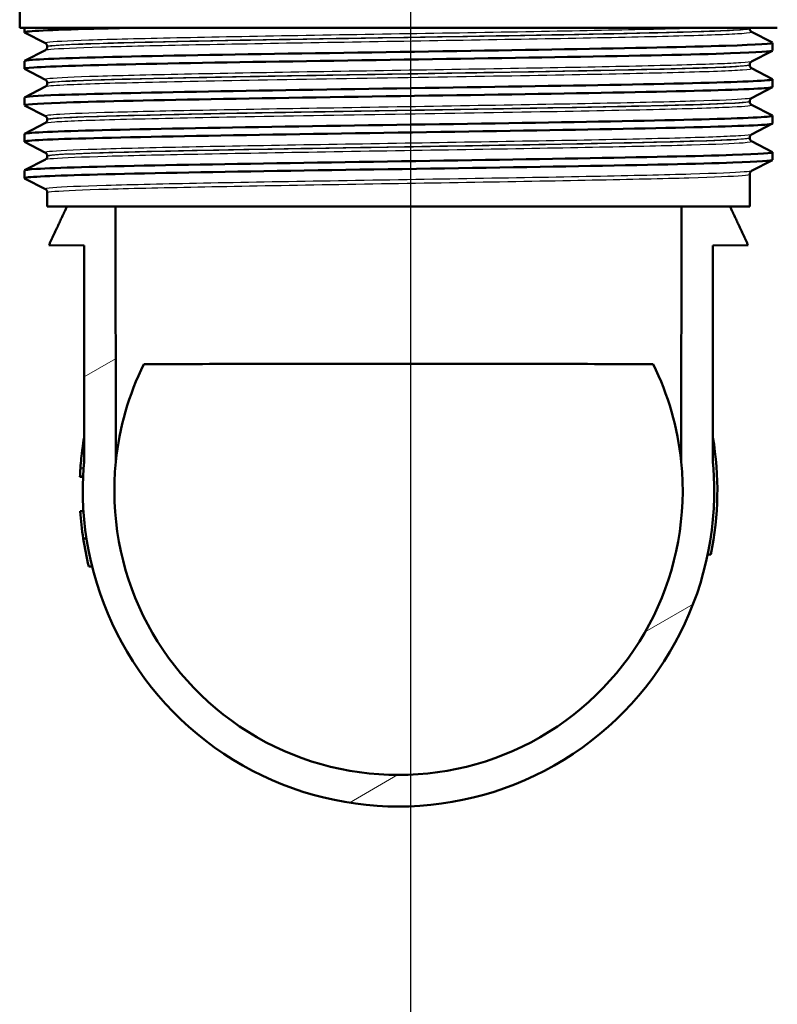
# Model space of a CAD drawing. Header units: millimetres. Extents: x 100 to 2000, y 93 to 4053.
# Tile 5 of 23: x 785 to 833, y 1443 to 1505. Entities that reach past the tile are written whole.
import ezdxf

# ---------------------------------------------------------------- set-up
doc = ezdxf.new("R2010")
doc.units = ezdxf.units.MM
doc.header["$LTSCALE"] = 10
for name, color, linetype, lineweight in [('Centerline(ISO)', 7, 'Continuous', 25), ('Hatch', 7, 'Continuous', 9), ('Visible Edges(ISO)', 7, 'Continuous', 50), ('Visible Tangent Edges(ISO)', 7, 'Continuous', 25)]:
    doc.layers.add(name, color=color, linetype=linetype, lineweight=lineweight)

msp = doc.modelspace()

# ---------------------------------------------------------------- hatches: boundary and pattern name
at = {"layer": 'Hatch'}
h = msp.add_hatch(dxfattribs=at)
h.set_pattern_fill('ANSI31', color=256, scale=254, angle=-15, style=0)
h.set_pattern_definition([(30, (0, 0), (-15.875, 27.4963), [])])
edge = h.paths.add_edge_path()
edge.add_line((827.363, 1493.16), (830.43, 1493.16))
edge.add_line((830.43, 1493.16), (831.582, 1490.698))
edge.add_line((831.582, 1490.698), (829.341, 1490.695))
edge.add_line((829.341, 1490.695), (829.341, 1477.182))
edge.add_spline(control_points=[(829.341, 1477.182), (829.341, 1477.12), (829.342, 1477.059), (829.348, 1476.942), (829.351, 1476.886), (829.356, 1476.831)], knot_values=[-0.035125, -0.035125, -0.035125, -0.035125, -0.016749, -0.016749, 0, 0, 0, 0], degree=3, periodic=0)
edge.add_ellipse((809.426, 1475.16), major_axis=(-1.671, -19.93), ratio=1, start_angle=270, end_angle=459.58454, ccw=False)
edge.add_spline(control_points=[(789.496, 1476.831), (789.5, 1476.886), (789.504, 1476.942), (789.509, 1477.059), (789.51, 1477.12), (789.51, 1477.182)], knot_values=[-0.035125, -0.035125, -0.035125, -0.035125, -0.018388, -0.018388, 0, 0, 0, 0], degree=3, periodic=0)
edge.add_line((789.51, 1477.182), (789.51, 1490.695))
edge.add_line((789.51, 1490.695), (787.27, 1490.698))
edge.add_line((787.27, 1490.698), (788.422, 1493.16))
edge.add_line((788.422, 1493.16), (791.488, 1493.16))
edge.add_line((791.488, 1493.16), (791.517, 1476.998))
edge.add_ellipse((809.426, 1475.16), major_axis=(1.838, -17.909), ratio=1, start_angle=258.28088, end_angle=450)
edge.add_line((827.335, 1476.998), (827.363, 1493.16))

# ---------------------------------------------------------------- linework, layer by layer
at = {"layer": 'Centerline(ISO)', "linetype": 'Continuous'}
msp.add_line((810.214, 841.123), (810.214, 1807.602), dxfattribs=at)
at = {"layer": 'Visible Edges(ISO)'}
for p, q in [((785.426, 1504.46), (785.426, 1506.563)), ((833.426, 1504.46), (785.426, 1504.46)), ((785.726, 1504.186), (785.726, 1504.46)), ((787.052, 1503.489), (785.736, 1504.175)), ((831.676, 1504.428), (831.676, 1504.434)), ((831.799, 1504.218), (833.115, 1503.533)), ((787.176, 1503.274), (787.176, 1503.279)), ((833.126, 1503.031), (833.126, 1503.522)), ((785.736, 1502.378), (787.052, 1503.063)), ((833.115, 1503.02), (831.799, 1502.335)), ((785.726, 1501.877), (785.726, 1502.367)), ((831.676, 1502.119), (831.676, 1502.125)), ((787.052, 1501.18), (785.736, 1501.866)), ((831.799, 1501.909), (833.115, 1501.224)), ((785.736, 1500.069), (787.052, 1500.754)), ((787.176, 1500.965), (787.176, 1500.97)), ((833.126, 1500.722), (833.126, 1501.213)), ((833.115, 1500.711), (831.799, 1500.026)), ((785.726, 1499.568), (785.726, 1500.058)), ((787.052, 1498.871), (785.736, 1499.557)), ((831.676, 1499.81), (831.676, 1499.816)), ((831.799, 1499.6), (833.115, 1498.915)), ((833.126, 1498.413), (833.126, 1498.904)), ((785.736, 1497.76), (787.052, 1498.445)), ((787.176, 1498.656), (787.176, 1498.661)), ((833.115, 1498.402), (831.799, 1497.717)), ((785.726, 1497.259), (785.726, 1497.749)), ((787.052, 1496.562), (785.736, 1497.248)), ((831.676, 1497.501), (831.676, 1497.507)), ((831.799, 1497.291), (833.115, 1496.606)), ((833.126, 1496.104), (833.126, 1496.595)), ((785.736, 1495.451), (787.052, 1496.136)), ((787.176, 1496.347), (787.176, 1496.352)), ((833.115, 1496.093), (831.799, 1495.408)), ((785.726, 1494.95), (785.726, 1495.44)), ((831.676, 1493.16), (831.676, 1495.198)), ((787.052, 1494.253), (785.736, 1494.939)), ((787.176, 1493.16), (787.176, 1494.043)), ((787.176, 1493.16), (831.676, 1493.16)), ((791.517, 1476.998), (791.488, 1493.16)), ((827.363, 1493.16), (827.335, 1476.998)), ((787.27, 1490.698), (789.51, 1490.695)), ((789.51, 1490.695), (789.51, 1477.182)), ((829.341, 1490.695), (831.582, 1490.698)), ((829.341, 1477.182), (829.341, 1490.695)), ((789.245, 1476.052), (789.446, 1476.052)), ((789.245, 1476.046), (789.445, 1476.046)), ((789.267, 1473.869), (789.467, 1473.869)), ((789.268, 1473.857), (789.468, 1473.857)), ((789.454, 1472.133), (789.656, 1472.133)), ((829.219, 1471.127), (829.015, 1471.127)), ((789.805, 1470.357), (790.011, 1470.357))]:
    msp.add_line(p, q, dxfattribs=at)
for radius, start, end in [(20.2, 348.48294, 9.62974), (20, 175.20773, 4.79227), (18.003, 174.14044, 5.85956), (20.2, 183.66465, 183.6969), (20.2, 183.6969, 188.61813), (20.2, 188.61813, 193.75352)]:
    msp.add_arc((809.426, 1475.16), radius, start, end, dxfattribs=at)
for centre, major_axis, ratio, start_param, end_param in [((809.426, 1475.191), (0, 18), 0.999998, 1.111324, 1.470264), ((809.426, 1483.16), (-18.014, 0), 0.001745, 3.602626, 5.822152), ((809.426, 1475.191), (0, 18), 0.999998, 4.812921, 5.171861)]:
    msp.add_ellipse(centre, major_axis=major_axis, ratio=ratio, start_param=start_param, end_param=end_param, dxfattribs=at)
for points, knots in [([(785.737, 1504.175), (785.726, 1504.18), (785.723, 1504.185), (785.728, 1504.191), (785.793, 1504.265), (787.345, 1504.339), (790.114, 1504.413), (790.697, 1504.429), (791.331, 1504.444), (792.013, 1504.46)], [33.3622615, 33.3622615, 33.3622615, 33.3622615, 33.4056616, 33.4056616, 33.4056616, 34.0104121, 34.0104121, 34.0104121, 34.1375819, 34.1375819, 34.1375819, 34.1375819]), ([(831.676, 1504.434), (831.676, 1504.435), (831.676, 1504.437), (831.676, 1504.441), (831.676, 1504.442), (831.676, 1504.446), (831.676, 1504.448), (831.676, 1504.451), (831.676, 1504.453), (831.677, 1504.456), (831.677, 1504.458), (831.677, 1504.46)], [-0.764044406, -0.764044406, -0.764044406, -0.764044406, -0.763258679, -0.763258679, -0.762472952, -0.762472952, -0.761687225, -0.761687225, -0.760901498, -0.760901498, -0.760115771, -0.760115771, -0.760115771, -0.760115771]), ([(831.676, 1504.428), (831.676, 1504.397), (831.682, 1504.366), (831.702, 1504.316), (831.714, 1504.296), (831.737, 1504.265), (831.748, 1504.255), (831.767, 1504.238), (831.775, 1504.232), (831.789, 1504.223), (831.795, 1504.22), (831.799, 1504.218)], [55.47406149, 55.47406149, 55.47406149, 55.47406149, 55.48809294, 55.48809294, 55.50212439, 55.50212439, 55.51615583, 55.51615583, 55.53018728, 55.53018728, 55.54421873, 55.54421873, 55.54421873, 55.54421873]), ([(785.732, 1502.367), (785.73, 1502.393), (785.899, 1502.418), (786.242, 1502.444), (787.233, 1502.518), (789.675, 1502.592), (793.146, 1502.666), (796.649, 1502.741), (801.184, 1502.816), (805.952, 1502.89), (810.695, 1502.965), (815.649, 1503.039), (819.946, 1503.113), (824.235, 1503.188), (827.852, 1503.262), (830.168, 1503.336), (832.211, 1503.402), (833.234, 1503.467), (833.114, 1503.533)], [27.108854, 27.108854, 27.108854, 27.108854, 27.317929, 27.317929, 27.317929, 27.922431, 27.922431, 27.922431, 28.532532, 28.532532, 28.532532, 29.139584, 29.139584, 29.139584, 29.745487, 29.745487, 29.745487, 30.280224, 30.280224, 30.280224, 30.280224]), ([(787.176, 1503.279), (787.176, 1503.31), (787.169, 1503.341), (787.15, 1503.392), (787.137, 1503.412), (787.114, 1503.442), (787.103, 1503.453), (787.084, 1503.469), (787.076, 1503.475), (787.062, 1503.484), (787.057, 1503.487), (787.052, 1503.489)], [6.26116796, 6.26116796, 6.26116796, 6.26116796, 6.27520347, 6.27520347, 6.28923897, 6.28923897, 6.30327447, 6.30327447, 6.31730997, 6.31730997, 6.33134548, 6.33134548, 6.33134548, 6.33134548]), ([(787.176, 1503.274), (787.176, 1503.242), (787.169, 1503.212), (787.15, 1503.161), (787.137, 1503.141), (787.114, 1503.111), (787.103, 1503.1), (787.084, 1503.084), (787.076, 1503.078), (787.062, 1503.069), (787.057, 1503.066), (787.052, 1503.063)], [48.4491893, 48.4491893, 48.4491893, 48.4491893, 48.46320135, 48.46320135, 48.47721341, 48.47721341, 48.49122547, 48.49122547, 48.50523752, 48.50523752, 48.51924958, 48.51924958, 48.51924958, 48.51924958]), ([(785.744, 1501.866), (785.683, 1501.897), (785.874, 1501.928), (786.322, 1501.959), (787.388, 1502.034), (789.905, 1502.108), (793.436, 1502.182), (796.964, 1502.256), (801.488, 1502.33), (806.223, 1502.404), (810.956, 1502.478), (815.878, 1502.552), (820.139, 1502.626), (824.533, 1502.703), (828.201, 1502.779), (830.468, 1502.856), (832.206, 1502.914), (833.115, 1502.973), (833.122, 1503.031)], [27.079076, 27.079076, 27.079076, 27.079076, 27.333656, 27.333656, 27.333656, 27.939119, 27.939119, 27.939119, 28.544115, 28.544115, 28.544115, 29.148688, 29.148688, 29.148688, 29.772299, 29.772299, 29.772299, 30.250447, 30.250447, 30.250447, 30.250447]), ([(831.676, 1502.125), (831.676, 1502.156), (831.682, 1502.187), (831.702, 1502.237), (831.714, 1502.257), (831.737, 1502.288), (831.748, 1502.298), (831.767, 1502.315), (831.775, 1502.321), (831.789, 1502.329), (831.795, 1502.333), (831.799, 1502.335)], [13.28615418, 13.28615418, 13.28615418, 13.28615418, 13.30016945, 13.30016945, 13.31418472, 13.31418472, 13.32819999, 13.32819999, 13.34221525, 13.34221525, 13.35623052, 13.35623052, 13.35623052, 13.35623052]), ([(831.676, 1502.119), (831.676, 1502.088), (831.682, 1502.057), (831.702, 1502.007), (831.714, 1501.987), (831.737, 1501.956), (831.748, 1501.946), (831.767, 1501.929), (831.775, 1501.923), (831.789, 1501.914), (831.795, 1501.911), (831.799, 1501.909)], [41.42437557, 41.42437557, 41.42437557, 41.42437557, 41.43837292, 41.43837292, 41.45237027, 41.45237027, 41.46636762, 41.46636762, 41.48036497, 41.48036497, 41.49436232, 41.49436232, 41.49436232, 41.49436232]), ([(785.731, 1500.058), (785.737, 1500.111), (786.478, 1500.164), (787.914, 1500.217), (789.919, 1500.291), (793.269, 1500.365), (797.384, 1500.44), (801.497, 1500.514), (806.356, 1500.588), (811.119, 1500.662), (815.881, 1500.736), (820.526, 1500.81), (824.251, 1500.884), (828, 1500.958), (830.8, 1501.033), (832.159, 1501.107), (832.866, 1501.146), (833.181, 1501.185), (833.107, 1501.224)], [20.825669, 20.825669, 20.825669, 20.825669, 21.258792, 21.258792, 21.258792, 21.863485, 21.863485, 21.863485, 22.467976, 22.467976, 22.467976, 23.072278, 23.072278, 23.072278, 23.680632, 23.680632, 23.680632, 23.997039, 23.997039, 23.997039, 23.997039]), ([(787.176, 1500.97), (787.176, 1501.001), (787.169, 1501.032), (787.15, 1501.083), (787.137, 1501.103), (787.114, 1501.133), (787.103, 1501.144), (787.084, 1501.16), (787.076, 1501.166), (787.062, 1501.175), (787.057, 1501.178), (787.052, 1501.18)], [20.31105504, 20.31105504, 20.31105504, 20.31105504, 20.32505474, 20.32505474, 20.33905443, 20.33905443, 20.35305412, 20.35305412, 20.36705381, 20.36705381, 20.38105351, 20.38105351, 20.38105351, 20.38105351]), ([(787.176, 1500.965), (787.176, 1500.933), (787.169, 1500.903), (787.15, 1500.852), (787.137, 1500.832), (787.114, 1500.802), (787.103, 1500.791), (787.084, 1500.775), (787.076, 1500.769), (787.062, 1500.76), (787.057, 1500.757), (787.052, 1500.754)], [34.39960054, 34.39960054, 34.39960054, 34.39960054, 34.41358798, 34.41358798, 34.42757541, 34.42757541, 34.44156285, 34.44156285, 34.45555029, 34.45555029, 34.46953772, 34.46953772, 34.46953772, 34.46953772]), ([(785.74, 1499.557), (785.636, 1499.615), (786.407, 1499.672), (787.997, 1499.73), (790.04, 1499.804), (793.424, 1499.878), (797.563, 1499.952), (801.7, 1500.026), (806.574, 1500.101), (811.337, 1500.175), (816.099, 1500.249), (820.73, 1500.323), (824.429, 1500.397), (828.126, 1500.471), (830.874, 1500.545), (832.197, 1500.619), (832.812, 1500.653), (833.118, 1500.688), (833.118, 1500.722)], [20.795891, 20.795891, 20.795891, 20.795891, 21.267079, 21.267079, 21.267079, 21.872253, 21.872253, 21.872253, 22.4772, 22.4772, 22.4772, 23.081933, 23.081933, 23.081933, 23.686463, 23.686463, 23.686463, 23.967261, 23.967261, 23.967261, 23.967261]), ([(831.676, 1499.816), (831.676, 1499.847), (831.682, 1499.878), (831.702, 1499.928), (831.714, 1499.948), (831.737, 1499.979), (831.748, 1499.989), (831.767, 1500.006), (831.775, 1500.012), (831.789, 1500.02), (831.795, 1500.024), (831.799, 1500.026)], [27.33588968, 27.33588968, 27.33588968, 27.33588968, 27.34987857, 27.34987857, 27.36386747, 27.36386747, 27.37785636, 27.37785636, 27.39184525, 27.39184525, 27.40583415, 27.40583415, 27.40583415, 27.40583415]), ([(831.676, 1499.81), (831.676, 1499.779), (831.682, 1499.748), (831.702, 1499.698), (831.714, 1499.678), (831.737, 1499.647), (831.748, 1499.637), (831.767, 1499.62), (831.775, 1499.614), (831.789, 1499.605), (831.795, 1499.602), (831.799, 1499.6)], [27.37484414, 27.37484414, 27.37484414, 27.37484414, 27.38882652, 27.38882652, 27.40280891, 27.40280891, 27.4167913, 27.4167913, 27.43077369, 27.43077369, 27.44475608, 27.44475608, 27.44475608, 27.44475608]), ([(785.726, 1497.749), (785.726, 1497.755), (785.735, 1497.761), (785.753, 1497.767), (785.985, 1497.841), (787.715, 1497.916), (790.643, 1497.99), (793.569, 1498.065), (797.677, 1498.139), (802.249, 1498.213), (806.82, 1498.288), (811.833, 1498.362), (816.415, 1498.436), (820.995, 1498.511), (825.123, 1498.585), (828.08, 1498.659), (831.035, 1498.734), (832.806, 1498.808), (833.085, 1498.882), (833.126, 1498.893), (833.135, 1498.904), (833.113, 1498.915)], [14.542483, 14.542483, 14.542483, 14.542483, 14.590678, 14.590678, 14.590678, 15.198327, 15.198327, 15.198327, 15.80565, 15.80565, 15.80565, 16.412659, 16.412659, 16.412659, 17.019365, 17.019365, 17.019365, 17.625781, 17.625781, 17.625781, 17.713854, 17.713854, 17.713854, 17.713854]), ([(785.738, 1497.248), (785.719, 1497.257), (785.723, 1497.267), (785.752, 1497.276), (785.979, 1497.351), (787.722, 1497.426), (790.673, 1497.501), (793.611, 1497.575), (797.732, 1497.65), (802.314, 1497.724), (806.894, 1497.798), (811.914, 1497.873), (816.496, 1497.947), (821.076, 1498.022), (825.198, 1498.096), (828.142, 1498.171), (831.084, 1498.245), (832.836, 1498.319), (833.092, 1498.394), (833.114, 1498.4), (833.125, 1498.407), (833.125, 1498.413)], [14.512706, 14.512706, 14.512706, 14.512706, 14.589579, 14.589579, 14.589579, 15.200454, 15.200454, 15.200454, 15.808506, 15.808506, 15.808506, 16.416219, 16.416219, 16.416219, 17.023603, 17.023603, 17.023603, 17.630672, 17.630672, 17.630672, 17.684076, 17.684076, 17.684076, 17.684076]), ([(787.176, 1498.661), (787.176, 1498.692), (787.169, 1498.723), (787.15, 1498.774), (787.137, 1498.794), (787.114, 1498.824), (787.103, 1498.835), (787.084, 1498.851), (787.076, 1498.857), (787.062, 1498.866), (787.057, 1498.869), (787.052, 1498.871)], [34.36067771, 34.36067771, 34.36067771, 34.36067771, 34.37466066, 34.37466066, 34.38864361, 34.38864361, 34.40262656, 34.40262656, 34.41660951, 34.41660951, 34.43059246, 34.43059246, 34.43059246, 34.43059246]), ([(787.176, 1498.656), (787.176, 1498.624), (787.169, 1498.594), (787.15, 1498.543), (787.137, 1498.523), (787.114, 1498.493), (787.103, 1498.482), (787.084, 1498.466), (787.076, 1498.46), (787.062, 1498.451), (787.057, 1498.448), (787.052, 1498.445)], [20.35008617, 20.35008617, 20.35008617, 20.35008617, 20.36406841, 20.36406841, 20.37805066, 20.37805066, 20.3920329, 20.3920329, 20.40601514, 20.40601514, 20.41999738, 20.41999738, 20.41999738, 20.41999738]), ([(831.676, 1497.507), (831.676, 1497.538), (831.682, 1497.569), (831.702, 1497.619), (831.714, 1497.639), (831.737, 1497.67), (831.748, 1497.68), (831.767, 1497.697), (831.775, 1497.703), (831.789, 1497.711), (831.795, 1497.715), (831.799, 1497.717)], [41.38543912, 41.38543912, 41.38543912, 41.38543912, 41.39942102, 41.39942102, 41.41340292, 41.41340292, 41.42738482, 41.42738482, 41.44136672, 41.44136672, 41.45534862, 41.45534862, 41.45534862, 41.45534862]), ([(831.676, 1497.501), (831.676, 1497.47), (831.682, 1497.439), (831.702, 1497.389), (831.714, 1497.369), (831.737, 1497.338), (831.748, 1497.328), (831.767, 1497.311), (831.775, 1497.305), (831.789, 1497.296), (831.795, 1497.293), (831.799, 1497.291)], [13.32530647, 13.32530647, 13.32530647, 13.32530647, 13.33929347, 13.33929347, 13.35328046, 13.35328046, 13.36726746, 13.36726746, 13.38125446, 13.38125446, 13.39524145, 13.39524145, 13.39524145, 13.39524145]), ([(785.734, 1495.44), (785.732, 1495.472), (785.986, 1495.503), (786.499, 1495.534), (787.71, 1495.608), (790.357, 1495.682), (793.982, 1495.757), (797.606, 1495.831), (802.192, 1495.905), (806.943, 1495.979), (811.694, 1496.053), (816.59, 1496.127), (820.783, 1496.201), (824.975, 1496.275), (828.446, 1496.349), (830.594, 1496.423), (832.357, 1496.484), (833.222, 1496.545), (833.112, 1496.606)], [8.259298, 8.259298, 8.259298, 8.259298, 8.515455, 8.515455, 8.515455, 9.120358, 9.120358, 9.120358, 9.725154, 9.725154, 9.725154, 10.329846, 10.329846, 10.329846, 10.934435, 10.934435, 10.934435, 11.430668, 11.430668, 11.430668, 11.430668]), ([(787.176, 1496.352), (787.176, 1496.383), (787.169, 1496.414), (787.15, 1496.465), (787.137, 1496.485), (787.114, 1496.515), (787.103, 1496.526), (787.084, 1496.542), (787.076, 1496.548), (787.062, 1496.557), (787.057, 1496.56), (787.052, 1496.562)], [48.41019404, 48.41019404, 48.41019404, 48.41019404, 48.4241798, 48.4241798, 48.43816555, 48.43816555, 48.45215131, 48.45215131, 48.46613707, 48.46613707, 48.48012283, 48.48012283, 48.48012283, 48.48012283]), ([(785.744, 1494.939), (785.676, 1494.974), (785.929, 1495.009), (786.505, 1495.044), (787.721, 1495.118), (790.375, 1495.193), (794.005, 1495.267), (797.635, 1495.341), (802.225, 1495.415), (806.979, 1495.489), (811.733, 1495.563), (816.629, 1495.637), (820.82, 1495.711), (825.009, 1495.785), (828.475, 1495.86), (830.615, 1495.934), (832.259, 1495.99), (833.115, 1496.047), (833.122, 1496.104)], [8.22952, 8.22952, 8.22952, 8.22952, 8.516503, 8.516503, 8.516503, 9.121654, 9.121654, 9.121654, 9.72669, 9.72669, 9.72669, 10.331616, 10.331616, 10.331616, 10.936434, 10.936434, 10.936434, 11.400891, 11.400891, 11.400891, 11.400891]), ([(787.176, 1496.347), (787.176, 1496.315), (787.169, 1496.285), (787.15, 1496.234), (787.137, 1496.214), (787.114, 1496.184), (787.103, 1496.173), (787.084, 1496.157), (787.076, 1496.151), (787.062, 1496.142), (787.057, 1496.139), (787.052, 1496.136)], [6.300485, 6.300485, 6.300485, 6.300485, 6.31448162, 6.31448162, 6.32847824, 6.32847824, 6.34247486, 6.34247486, 6.35647148, 6.35647148, 6.3704681, 6.3704681, 6.3704681, 6.3704681]), ([(831.676, 1495.198), (831.676, 1495.229), (831.682, 1495.26), (831.702, 1495.31), (831.714, 1495.33), (831.737, 1495.361), (831.748, 1495.371), (831.767, 1495.388), (831.775, 1495.394), (831.789, 1495.402), (831.795, 1495.406), (831.799, 1495.408)], [55.43496268, 55.43496268, 55.43496268, 55.43496268, 55.44895717, 55.44895717, 55.46295167, 55.46295167, 55.47694616, 55.47694616, 55.49094065, 55.49094065, 55.50493514, 55.50493514, 55.50493514, 55.50493514]), ([(787.176, 1494.043), (787.176, 1494.074), (787.169, 1494.105), (787.15, 1494.156), (787.137, 1494.176), (787.114, 1494.206), (787.103, 1494.217), (787.084, 1494.233), (787.076, 1494.239), (787.062, 1494.248), (787.057, 1494.251), (787.052, 1494.253)], [62.45976515, 62.45976515, 62.45976515, 62.45976515, 62.47377319, 62.47377319, 62.48778123, 62.48778123, 62.50178927, 62.50178927, 62.51579731, 62.51579731, 62.52980535, 62.52980535, 62.52980535, 62.52980535]), ([(789.278, 1476.611), (789.291, 1476.789), (789.308, 1476.998), (789.346, 1477.37), (789.374, 1477.627), (789.428, 1478.01), (789.433, 1478.045), (789.438, 1478.08)], [-0.2566702, -0.2566702, -0.2566702, -0.2566702, -0.1161737, -0.1161737, -0.0105906, -0.0105906, 0, 0, 0, 0]), ([(789.51, 1477.182), (789.51, 1477.12), (789.509, 1477.059), (789.504, 1476.942), (789.5, 1476.886), (789.496, 1476.831)], [-0.03512548, -0.03512548, -0.03512548, -0.03512548, -0.01673709, -0.01673709, 0, 0, 0, 0]), ([(829.356, 1476.831), (829.351, 1476.886), (829.348, 1476.942), (829.342, 1477.059), (829.341, 1477.12), (829.341, 1477.182)], [-0.03512533, -0.03512533, -0.03512533, -0.03512533, -0.01837651, -0.01837651, 0, 0, 0, 0]), ([(789.245, 1476.052), (789.245, 1476.052), (789.246, 1476.063), (789.249, 1476.124), (789.251, 1476.173), (789.257, 1476.292), (789.264, 1476.406), (789.275, 1476.567), (789.276, 1476.589), (789.278, 1476.611)], [-0.1028327, -0.1028327, -0.1028327, -0.1028327, -0.0845661, -0.0845661, -0.0625615, -0.0625615, -0.0082335, -0.0082335, 0, 0, 0, 0])]:
    msp.add_open_spline(points, degree=3, knots=knots, dxfattribs=at)
for points, weights in [([(788.422, 1493.16), (787.861, 1491.962), (787.27, 1490.698)], [1, 1.0003591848, 1.00001081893]), ([(831.582, 1490.698), (830.99, 1491.962), (830.43, 1493.16)], [1.00001081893, 1.00035918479, 1])]:
    msp.add_rational_spline(points, weights, degree=2, dxfattribs=at)
for points in [[(789.438, 1478.08), (789.465, 1478.264), (789.489, 1478.414), (789.51, 1478.539)], [(789.245, 1476.046), (789.245, 1476.046), (789.245, 1476.048), (789.245, 1476.052)]]:
    msp.add_open_spline(points, degree=3, dxfattribs=at)
at = {"layer": 'Visible Tangent Edges(ISO)'}
for p, q in [((789.438, 1478.08), (789.51, 1478.08)), ((789.278, 1476.611), (789.478, 1476.611))]:
    msp.add_line(p, q, dxfattribs=at)
for points, knots in [([(828.709, 1504.46), (828.107, 1504.44), (827.422, 1504.421), (824.82, 1504.354), (822.519, 1504.306), (817.399, 1504.211), (814.557, 1504.163), (808.784, 1504.068), (805.827, 1504.02), (800.265, 1503.924), (797.635, 1503.877), (793.118, 1503.781), (791.21, 1503.733), (788.414, 1503.638), (787.513, 1503.59), (787.062, 1503.525), (787.019, 1503.507), (787.054, 1503.489)], [0.426648, 0.426648, 0.426648, 0.426648, 0.78094, 0.78094, 1.651825, 1.651825, 2.522717, 2.522717, 3.39363, 3.39363, 4.264554, 4.264554, 5.13546, 5.13546, 6.006326, 6.006326, 6.331345, 6.331345, 6.331345, 6.331345]), ([(787.054, 1503.063), (787.087, 1503.081), (787.199, 1503.099), (787.908, 1503.165), (789.008, 1503.214), (792.162, 1503.309), (794.21, 1503.357), (798.923, 1503.452), (801.602, 1503.499), (807.2, 1503.593), (810.146, 1503.641), (815.855, 1503.736), (818.644, 1503.784), (823.607, 1503.879), (825.803, 1503.927), (829.235, 1504.023), (830.489, 1504.071), (831.651, 1504.152), (831.859, 1504.185), (831.798, 1504.218)], [48.51925, 48.51925, 48.51925, 48.51925, 48.845319, 48.845319, 49.727939, 49.727939, 50.59495, 50.59495, 51.455298, 51.455298, 52.3196, 52.3196, 53.191459, 53.191459, 54.067161, 54.067161, 54.941476, 54.941476, 55.544219, 55.544219, 55.544219, 55.544219]), ([(787.177, 1503.279), (787.176, 1503.293), (787.223, 1503.307), (787.646, 1503.369), (788.541, 1503.416), (791.321, 1503.512), (793.219, 1503.56), (797.709, 1503.655), (800.323, 1503.703), (805.852, 1503.798), (808.792, 1503.846), (814.53, 1503.941), (817.355, 1503.989), (822.443, 1504.084), (824.73, 1504.132), (828.217, 1504.222), (829.525, 1504.266), (831.134, 1504.345), (831.569, 1504.382), (831.67, 1504.424), (831.676, 1504.429), (831.676, 1504.434)], [-6.261168, -6.261168, -6.261168, -6.261168, -6.006326, -6.006326, -5.13546, -5.13546, -4.264554, -4.264554, -3.39363, -3.39363, -2.522717, -2.522717, -1.651825, -1.651825, -0.78094, -0.78094, 0, 0, 0.67518, 0.67518, 0.764044, 0.764044, 0.764044, 0.764044]), ([(831.675, 1504.428), (831.674, 1504.399), (831.462, 1504.37), (830.361, 1504.293), (829.114, 1504.245), (825.702, 1504.149), (823.519, 1504.101), (818.586, 1504.005), (815.812, 1503.957), (810.138, 1503.862), (807.209, 1503.815), (801.645, 1503.721), (798.983, 1503.673), (794.298, 1503.579), (792.264, 1503.531), (789.129, 1503.435), (788.036, 1503.387), (787.292, 1503.317), (787.177, 1503.295), (787.178, 1503.274)], [-55.474061, -55.474061, -55.474061, -55.474061, -54.941476, -54.941476, -54.067161, -54.067161, -53.191459, -53.191459, -52.3196, -52.3196, -51.455298, -51.455298, -50.59495, -50.59495, -49.727939, -49.727939, -48.845319, -48.845319, -48.449189, -48.449189, -48.449189, -48.449189]), ([(831.797, 1502.335), (831.744, 1502.308), (831.516, 1502.281), (830.394, 1502.207), (829.114, 1502.159), (825.648, 1502.064), (823.446, 1502.016), (818.474, 1501.921), (815.681, 1501.873), (809.951, 1501.778), (806.987, 1501.73), (801.352, 1501.635), (798.656, 1501.587), (793.954, 1501.491), (791.928, 1501.444), (788.866, 1501.348), (787.818, 1501.3), (787.104, 1501.228), (787.008, 1501.204), (787.055, 1501.18)], [13.356231, 13.356231, 13.356231, 13.356231, 13.844371, 13.844371, 14.715751, 14.715751, 15.586902, 15.586902, 16.457367, 16.457367, 17.327209, 17.327209, 18.197467, 18.197467, 19.069268, 19.069268, 19.942351, 19.942351, 20.381054, 20.381054, 20.381054, 20.381054]), ([(831.672, 1502.119), (831.671, 1502.091), (831.473, 1502.062), (830.362, 1501.982), (828.967, 1501.93), (825.244, 1501.829), (822.935, 1501.78), (817.594, 1501.678), (814.479, 1501.626), (807.879, 1501.516), (804.38, 1501.459), (798.087, 1501.347), (795.306, 1501.293), (790.957, 1501.187), (789.353, 1501.136), (787.574, 1501.045), (787.176, 1501.005), (787.176, 1500.965)], [-41.424376, -41.424376, -41.424376, -41.424376, -40.906925, -40.906925, -39.956601, -39.956601, -39.059822, -39.059822, -38.101717, -38.101717, -37.061757, -37.061757, -36.063766, -36.063766, -35.131943, -35.131943, -34.399601, -34.399601, -34.399601, -34.399601]), ([(787.178, 1500.97), (787.177, 1500.99), (787.276, 1501.01), (787.949, 1501.078), (788.991, 1501.126), (792.035, 1501.222), (794.049, 1501.27), (798.724, 1501.365), (801.404, 1501.413), (807.005, 1501.508), (809.951, 1501.556), (815.647, 1501.651), (818.423, 1501.699), (823.364, 1501.794), (825.553, 1501.842), (828.998, 1501.937), (830.269, 1501.985), (831.441, 1502.063), (831.672, 1502.094), (831.674, 1502.125)], [-20.311055, -20.311055, -20.311055, -20.311055, -19.942351, -19.942351, -19.069268, -19.069268, -18.197467, -18.197467, -17.327209, -17.327209, -16.457367, -16.457367, -15.586902, -15.586902, -14.715751, -14.715751, -13.844371, -13.844371, -13.286154, -13.286154, -13.286154, -13.286154]), ([(787.052, 1500.754), (787.122, 1500.791), (787.518, 1500.827), (789.234, 1500.914), (790.847, 1500.965), (795.223, 1501.071), (798.021, 1501.126), (804.353, 1501.238), (807.874, 1501.295), (814.513, 1501.404), (817.647, 1501.457), (823.02, 1501.558), (825.342, 1501.607), (829.087, 1501.708), (830.49, 1501.761), (831.661, 1501.844), (831.856, 1501.877), (831.796, 1501.909)], [34.469538, 34.469538, 34.469538, 34.469538, 35.131943, 35.131943, 36.063766, 36.063766, 37.061757, 37.061757, 38.101717, 38.101717, 39.059822, 39.059822, 39.956601, 39.956601, 40.906925, 40.906925, 41.494362, 41.494362, 41.494362, 41.494362]), ([(831.797, 1500.026), (831.759, 1500.006), (831.623, 1499.986), (830.843, 1499.92), (829.757, 1499.873), (826.638, 1499.779), (824.577, 1499.731), (819.717, 1499.634), (816.88, 1499.584), (810.918, 1499.484), (807.759, 1499.433), (802.017, 1499.337), (799.363, 1499.291), (794.841, 1499.201), (792.903, 1499.158), (789.85, 1499.073), (788.705, 1499.031), (787.337, 1498.953), (787.022, 1498.917), (787.043, 1498.877), (787.047, 1498.874), (787.052, 1498.871)], [27.405834, 27.405834, 27.405834, 27.405834, 27.768512, 27.768512, 28.619646, 28.619646, 29.489758, 29.489758, 30.394114, 30.394114, 31.317066, 31.317066, 32.159798, 32.159798, 32.948764, 32.948764, 33.711002, 33.711002, 34.37986, 34.37986, 34.430592, 34.430592, 34.430592, 34.430592]), ([(787.056, 1498.446), (787.104, 1498.47), (787.301, 1498.495), (788.342, 1498.569), (789.658, 1498.619), (793.34, 1498.721), (795.784, 1498.773), (801.609, 1498.882), (805.076, 1498.94), (811.955, 1499.053), (815.323, 1499.108), (821.272, 1499.214), (823.844, 1499.265), (827.997, 1499.366), (829.57, 1499.416), (831.468, 1499.51), (831.885, 1499.555), (831.799, 1499.6)], [20.419997, 20.419997, 20.419997, 20.419997, 20.87079, 20.87079, 21.778811, 21.778811, 22.727814, 22.727814, 23.778796, 23.778796, 24.785403, 24.785403, 25.718807, 25.718807, 26.625133, 26.625133, 27.444756, 27.444756, 27.444756, 27.444756]), ([(787.176, 1498.661), (787.176, 1498.697), (787.488, 1498.732), (788.831, 1498.81), (789.97, 1498.851), (793.005, 1498.936), (794.932, 1498.98), (799.426, 1499.069), (802.065, 1499.115), (807.772, 1499.212), (810.913, 1499.263), (816.839, 1499.362), (819.659, 1499.412), (824.489, 1499.509), (826.537, 1499.557), (829.636, 1499.651), (830.716, 1499.698), (831.535, 1499.768), (831.673, 1499.792), (831.674, 1499.816)], [-34.360678, -34.360678, -34.360678, -34.360678, -33.711002, -33.711002, -32.948764, -32.948764, -32.159798, -32.159798, -31.317066, -31.317066, -30.394114, -30.394114, -29.489758, -29.489758, -28.619646, -28.619646, -27.768512, -27.768512, -27.33589, -27.33589, -27.33589, -27.33589]), ([(831.676, 1499.81), (831.676, 1499.769), (831.258, 1499.728), (829.447, 1499.637), (827.884, 1499.588), (823.755, 1499.487), (821.197, 1499.436), (815.284, 1499.329), (811.936, 1499.274), (805.099, 1499.161), (801.653, 1499.104), (795.863, 1498.994), (793.434, 1498.942), (789.775, 1498.841), (788.468, 1498.791), (787.38, 1498.713), (787.181, 1498.684), (787.18, 1498.656)], [-27.374844, -27.374844, -27.374844, -27.374844, -26.625133, -26.625133, -25.718807, -25.718807, -24.785403, -24.785403, -23.778796, -23.778796, -22.727814, -22.727814, -21.778811, -21.778811, -20.87079, -20.87079, -20.350086, -20.350086, -20.350086, -20.350086]), ([(831.797, 1497.717), (831.745, 1497.69), (831.513, 1497.663), (830.369, 1497.588), (829.054, 1497.539), (825.502, 1497.442), (823.253, 1497.394), (818.212, 1497.298), (815.408, 1497.25), (809.683, 1497.155), (806.741, 1497.108), (801.153, 1497.013), (798.483, 1496.966), (793.825, 1496.871), (791.819, 1496.823), (788.796, 1496.727), (787.768, 1496.679), (787.097, 1496.609), (787.01, 1496.586), (787.054, 1496.563)], [41.455349, 41.455349, 41.455349, 41.455349, 41.948614, 41.948614, 42.834349, 42.834349, 43.715765, 43.715765, 44.58638, 44.58638, 45.450696, 45.450696, 46.316262, 46.316262, 47.186756, 47.186756, 48.060561, 48.060561, 48.480123, 48.480123, 48.480123, 48.480123]), ([(787.055, 1496.137), (787.098, 1496.159), (787.269, 1496.182), (788.183, 1496.252), (789.35, 1496.299), (792.617, 1496.394), (794.737, 1496.441), (799.636, 1496.538), (802.445, 1496.586), (808.28, 1496.684), (811.335, 1496.733), (817.065, 1496.829), (819.785, 1496.877), (824.443, 1496.97), (826.438, 1497.016), (829.526, 1497.107), (830.64, 1497.152), (831.675, 1497.228), (831.858, 1497.26), (831.798, 1497.291)], [6.370468, 6.370468, 6.370468, 6.370468, 6.784181, 6.784181, 7.644963, 7.644963, 8.515259, 8.515259, 9.402243, 9.402243, 10.296582, 10.296582, 11.165149, 11.165149, 11.998291, 11.998291, 12.8233, 12.8233, 13.395241, 13.395241, 13.395241, 13.395241]), ([(787.178, 1496.352), (787.178, 1496.372), (787.268, 1496.391), (787.899, 1496.458), (788.921, 1496.506), (791.927, 1496.601), (793.922, 1496.649), (798.552, 1496.744), (801.206, 1496.791), (806.76, 1496.886), (809.685, 1496.933), (815.375, 1497.028), (818.162, 1497.076), (823.172, 1497.172), (825.408, 1497.22), (828.938, 1497.317), (830.245, 1497.366), (831.439, 1497.445), (831.673, 1497.476), (831.674, 1497.507)], [-48.410194, -48.410194, -48.410194, -48.410194, -48.060561, -48.060561, -47.186756, -47.186756, -46.316262, -46.316262, -45.450696, -45.450696, -44.58638, -44.58638, -43.715765, -43.715765, -42.834349, -42.834349, -41.948614, -41.948614, -41.385439, -41.385439, -41.385439, -41.385439]), ([(831.675, 1497.501), (831.675, 1497.474), (831.489, 1497.446), (830.511, 1497.374), (829.404, 1497.328), (826.334, 1497.238), (824.35, 1497.192), (819.719, 1497.099), (817.016, 1497.051), (811.32, 1496.955), (808.283, 1496.906), (802.484, 1496.808), (799.692, 1496.759), (794.823, 1496.663), (792.715, 1496.615), (789.469, 1496.521), (788.309, 1496.473), (787.352, 1496.4), (787.179, 1496.373), (787.178, 1496.347)], [-13.325306, -13.325306, -13.325306, -13.325306, -12.8233, -12.8233, -11.998291, -11.998291, -11.165149, -11.165149, -10.296582, -10.296582, -9.402243, -9.402243, -8.515259, -8.515259, -7.644963, -7.644963, -6.784181, -6.784181, -6.300485, -6.300485, -6.300485, -6.300485]), ([(831.797, 1495.408), (831.757, 1495.386), (831.6, 1495.365), (830.73, 1495.296), (829.567, 1495.248), (826.305, 1495.152), (824.191, 1495.105), (819.351, 1495.009), (816.603, 1494.961), (810.91, 1494.866), (807.938, 1494.818), (802.245, 1494.723), (799.497, 1494.675), (794.658, 1494.58), (792.544, 1494.532), (789.282, 1494.437), (788.119, 1494.389), (787.155, 1494.312), (786.999, 1494.283), (787.054, 1494.254)], [55.504935, 55.504935, 55.504935, 55.504935, 55.900123, 55.900123, 56.770714, 56.770714, 57.641514, 57.641514, 58.51251, 58.51251, 59.383553, 59.383553, 60.25451, 60.25451, 61.125364, 61.125364, 61.996192, 61.996192, 62.529805, 62.529805, 62.529805, 62.529805]), ([(787.178, 1494.043), (787.179, 1494.069), (787.337, 1494.094), (788.249, 1494.167), (789.405, 1494.215), (792.648, 1494.31), (794.749, 1494.358), (799.56, 1494.453), (802.292, 1494.501), (807.951, 1494.597), (810.904, 1494.644), (816.563, 1494.74), (819.295, 1494.788), (824.105, 1494.883), (826.206, 1494.931), (829.448, 1495.026), (830.603, 1495.074), (831.515, 1495.147), (831.674, 1495.172), (831.674, 1495.198)], [-62.459765, -62.459765, -62.459765, -62.459765, -61.996192, -61.996192, -61.125364, -61.125364, -60.25451, -60.25451, -59.383553, -59.383553, -58.51251, -58.51251, -57.641514, -57.641514, -56.770714, -56.770714, -55.900123, -55.900123, -55.434963, -55.434963, -55.434963, -55.434963])]:
    msp.add_open_spline(points, degree=3, knots=knots, dxfattribs=at)

doc.saveas('drawing.dxf')
